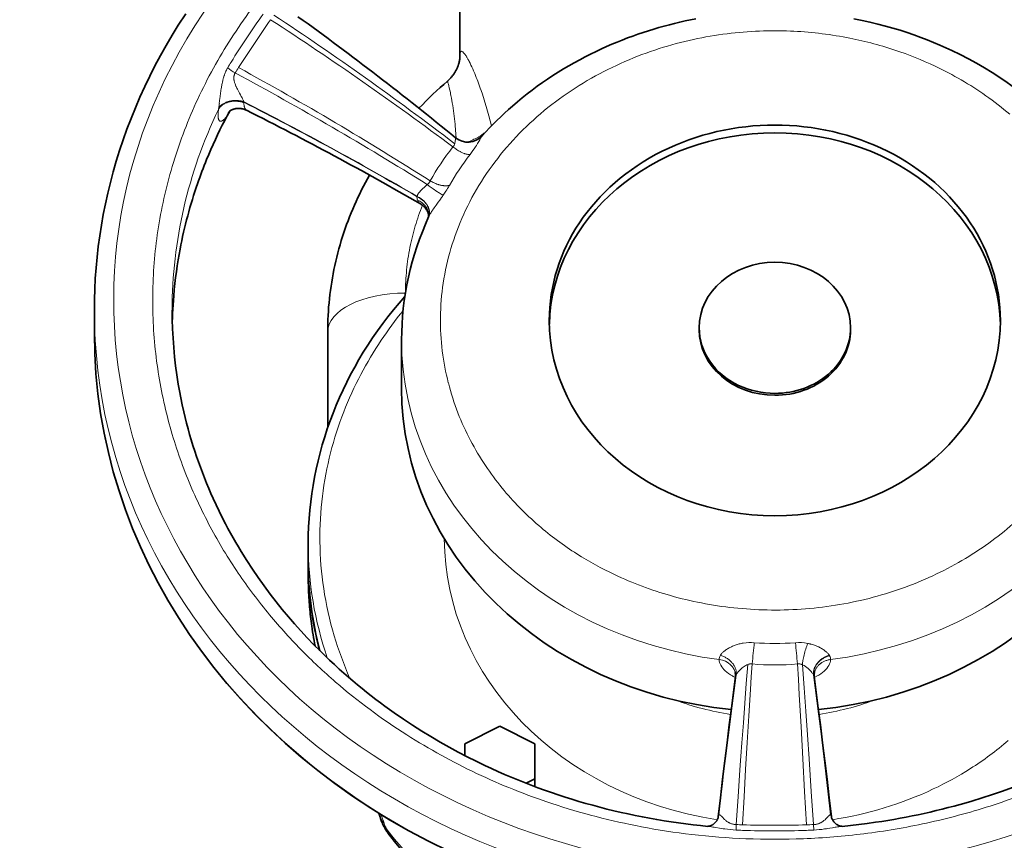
# Model space of a CAD drawing. Header units: inches. Extents: x 2941 to 3337, y 359 to 776.
# Tile 10 of 28: x 3088 to 3139, y 524 to 567. Entities that reach past the tile are written whole.
import ezdxf

# ---------------------------------------------------------------- set-up
doc = ezdxf.new("R2010")
doc.units = ezdxf.units.IN
doc.header["$MEASUREMENT"] = 0

msp = doc.modelspace()

# ---------------------------------------------------------------- linework, layer by layer
at = {"color": 7, "lineweight": 35}
for p, q in [((3110.776, 564.617), (3110.776, 573.264)), ((3103.976, 550.477), (3103.976, 545.555))]:
    msp.add_line(p, q, dxfattribs=at)
at = {"color": 7, "lineweight": 13, "ltscale": 0.03413}
msp.add_line((3098.404, 562.225), (3098.436, 562.496), dxfattribs=at)
at = {"color": 7, "lineweight": 13, "ltscale": 0.002711}
msp.add_line((3099.658, 562.288), (3099.66, 562.266), dxfattribs=at)
at = {"color": 7, "lineweight": 13, "ltscale": 0.002907}
msp.add_line((3098.36, 561.923), (3098.365, 561.945), dxfattribs=at)
at = {"color": 7, "lineweight": 13, "ltscale": 0.00548}
msp.add_line((3098.372, 561.989), (3098.365, 561.945), dxfattribs=at)
at = {"color": 7, "lineweight": 35, "ltscale": 0.000617}
msp.add_line((3098.919, 561.827), (3098.916, 561.823), dxfattribs=at)
at = {"color": 7, "lineweight": 13, "ltscale": 0.003201}
msp.add_line((3112.385, 561.058), (3112.399, 561.079), dxfattribs=at)
at = {"color": 7, "lineweight": 13, "ltscale": 0.00064}
msp.add_line((3112.399, 561.079), (3112.401, 561.074), dxfattribs=at)
at = {"color": 7, "lineweight": 13, "ltscale": 0.002683}
msp.add_line((3108.573, 557.43), (3108.576, 557.451), dxfattribs=at)
at = {"color": 7, "lineweight": 35, "ltscale": 0.000245}
msp.add_line((3109.164, 556.383), (3109.165, 556.385), dxfattribs=at)
at = {"color": 7, "lineweight": 35, "ltscale": 0.15}
msp.add_line((3091.976, 551.598), (3091.976, 550.398), dxfattribs=at)
at = {"color": 7, "lineweight": 35, "ltscale": 0.0125}
for p, q in [((3123.083, 550.69), (3123.083, 550.59)), ((3130.87, 550.69), (3130.87, 550.59))]:
    msp.add_line(p, q, dxfattribs=at)
at = {"color": 7, "lineweight": 35, "ltscale": 0.3125}
msp.add_line((3107.776, 550.07), (3107.776, 547.57), dxfattribs=at)
at = {"color": 7, "lineweight": 35, "ltscale": 0.1125}
msp.add_line((3102.976, 538.693), (3102.976, 539.593), dxfattribs=at)
at = {"color": 7, "lineweight": 35, "ltscale": 0.0875}
msp.add_line((3102.976, 537.944), (3102.976, 538.644), dxfattribs=at)
at = {"color": 7, "lineweight": 13, "ltscale": 0.002126}
msp.add_line((3128.974, 532.821), (3128.967, 532.837), dxfattribs=at)
at = {"color": 7, "lineweight": 35, "ltscale": 0.251558}
for p, q in [((3111.034, 529.296), (3112.834, 530.196)), ((3112.834, 530.196), (3114.634, 529.296))]:
    msp.add_line(p, q, dxfattribs=at)
at = {"color": 7, "lineweight": 35, "ltscale": 0.075629}
msp.add_line((3111.034, 528.691), (3111.034, 529.296), dxfattribs=at)
at = {"color": 7, "lineweight": 35, "ltscale": 0.225}
msp.add_line((3114.634, 529.296), (3114.634, 527.496), dxfattribs=at)
at = {"color": 7, "lineweight": 35, "ltscale": 0.06342}
msp.add_line((3114.634, 527.496), (3114.18, 527.269), dxfattribs=at)
at = {"color": 7, "lineweight": 35, "ltscale": 0.050034}
msp.add_line((3114.634, 527.496), (3114.634, 527.095), dxfattribs=at)
at = {"color": 7, "lineweight": 13, "ltscale": 0.00148}
msp.add_line((3124.09, 525.621), (3124.096, 525.631), dxfattribs=at)
at = {"color": 7, "lineweight": 13, "ltscale": 0.001382}
msp.add_line((3129.856, 525.629), (3129.862, 525.62), dxfattribs=at)
at = {"color": 7, "lineweight": 13, "ltscale": 0.009205}
msp.add_line((3123.595, 525.044), (3123.522, 525.052), dxfattribs=at)
at = {"color": 7, "lineweight": 13, "ltscale": 0.035318}
msp.add_line((3124.991, 525.142), (3124.978, 524.86), dxfattribs=at)
at = {"color": 7, "lineweight": 13, "ltscale": 0.035245}
msp.add_line((3128.976, 524.86), (3128.962, 525.142), dxfattribs=at)
at = {"color": 7, "lineweight": 35, "ltscale": 0.000405}
msp.add_line((3130.433, 525.052), (3130.43, 525.052), dxfattribs=at)
at = {"color": 7, "lineweight": 35}
for points in [[(3091.976, 551.598), (3091.982, 552.14), (3091.998, 552.682), (3092.026, 553.223), (3092.066, 553.771), (3092.116, 554.318), (3092.178, 554.864), (3092.252, 555.415), (3092.338, 555.964), (3092.435, 556.512), (3092.545, 557.064), (3092.666, 557.614), (3092.799, 558.161), (3092.945, 558.712), (3093.102, 559.26), (3093.271, 559.804), (3093.456, 560.36), (3093.654, 560.913), (3093.863, 561.461), (3094.085, 562.01), (3094.32, 562.554), (3094.565, 563.093), (3094.824, 563.631), (3095.095, 564.164), (3095.376, 564.691), (3095.671, 565.216), (3095.977, 565.736), (3096.293, 566.248), (3096.676, 566.84)], [(3111.925, 560.567), (3112.109, 560.768), (3112.297, 560.967), (3112.487, 561.163), (3112.681, 561.356), (3112.877, 561.545), (3113.076, 561.732), (3113.278, 561.916), (3113.483, 562.096), (3113.731, 562.308), (3113.983, 562.515), (3114.238, 562.718), (3114.497, 562.916), (3114.758, 563.109), (3115.023, 563.297), (3115.289, 563.48), (3115.559, 563.659), (3115.831, 563.832), (3116.105, 564.001), (3116.381, 564.165), (3116.659, 564.324), (3116.938, 564.477), (3117.22, 564.626), (3117.502, 564.769), (3117.787, 564.908), (3118.053, 565.033), (3118.32, 565.154), (3118.588, 565.271), (3118.857, 565.383), (3119.125, 565.491), (3119.395, 565.595), (3119.664, 565.695), (3119.934, 565.791), (3120.204, 565.882), (3120.474, 565.969), (3120.743, 566.053), (3121.013, 566.132), (3121.282, 566.207), (3121.551, 566.279), (3121.819, 566.346), (3122.087, 566.41), (3122.362, 566.472), (3122.639, 566.53), (3122.912, 566.584)], [(3131.04, 566.584), (3131.459, 566.5), (3131.868, 566.409), (3132.268, 566.313), (3132.659, 566.21), (3133.041, 566.103), (3133.414, 565.99), (3133.777, 565.872), (3134.132, 565.751), (3134.478, 565.625), (3134.815, 565.496), (3135.143, 565.364), (3135.463, 565.229), (3135.775, 565.091), (3136.078, 564.95)], [(3110.776, 564.617), (3110.776, 564.609), (3110.775, 564.586), (3110.774, 564.569), (3110.772, 564.548), (3110.77, 564.524), (3110.766, 564.497), (3110.759, 564.452), (3110.752, 564.413), (3110.743, 564.37), (3110.733, 564.326), (3110.72, 564.279), (3110.711, 564.25), (3110.702, 564.221), (3110.692, 564.191), (3110.682, 564.161), (3110.67, 564.131), (3110.658, 564.1), (3110.645, 564.069), (3110.632, 564.038), (3110.618, 564.008), (3110.604, 563.978), (3110.588, 563.948), (3110.572, 563.918), (3110.556, 563.888), (3110.539, 563.858), (3110.521, 563.828), (3110.502, 563.799), (3110.484, 563.77), (3110.464, 563.742), (3110.444, 563.713), (3110.424, 563.685), (3110.402, 563.657), (3110.38, 563.63), (3110.358, 563.602), (3110.335, 563.575), (3110.312, 563.549), (3110.288, 563.523), (3110.263, 563.497), (3110.239, 563.472), (3110.213, 563.447), (3110.187, 563.423), (3110.16, 563.399), (3110.134, 563.375)], [(3095.984, 550.996), (3095.991, 551.214), (3095.999, 551.432), (3096.01, 551.649), (3096.023, 551.866), (3096.039, 552.098), (3096.057, 552.329), (3096.086, 552.648), (3096.102, 552.808), (3096.119, 552.967), (3096.155, 553.272), (3096.195, 553.575), (3096.239, 553.881), (3096.287, 554.187), (3096.334, 554.462), (3096.385, 554.736), (3096.427, 554.953), (3096.471, 555.169), (3096.517, 555.385), (3096.565, 555.6), (3096.615, 555.813), (3096.667, 556.027), (3096.721, 556.239), (3096.776, 556.451), (3096.834, 556.661), (3096.893, 556.871), (3096.954, 557.08), (3097.017, 557.289), (3097.082, 557.497), (3097.149, 557.704), (3097.215, 557.902), (3097.282, 558.1), (3097.337, 558.257), (3097.393, 558.414), (3097.451, 558.57), (3097.509, 558.726), (3097.568, 558.881), (3097.628, 559.035), (3097.69, 559.19), (3097.752, 559.345), (3097.861, 559.607), (3097.973, 559.868), (3098.085, 560.12), (3098.199, 560.371), (3098.316, 560.619), (3098.435, 560.866), (3098.557, 561.111), (3098.681, 561.354), (3098.807, 561.595), (3098.936, 561.834)], [(3098.898, 561.803), (3098.915, 561.818), (3098.931, 561.83), (3098.952, 561.845), (3098.966, 561.854), (3098.983, 561.864), (3099.005, 561.876), (3099.028, 561.888), (3099.053, 561.9), (3099.08, 561.911), (3099.106, 561.921), (3099.134, 561.931), (3099.163, 561.94), (3099.192, 561.947), (3099.222, 561.954), (3099.252, 561.96), (3099.283, 561.964), (3099.314, 561.968), (3099.343, 561.97), (3099.375, 561.972), (3099.407, 561.972), (3099.439, 561.971), (3099.47, 561.969), (3099.502, 561.966), (3099.534, 561.962), (3099.566, 561.957), (3099.587, 561.953), (3099.609, 561.948), (3099.63, 561.943), (3099.651, 561.937), (3099.67, 561.931), (3099.69, 561.924), (3099.72, 561.914), (3099.75, 561.902), (3099.779, 561.889), (3099.808, 561.875)], [(3103.976, 550.477), (3103.978, 550.689), (3103.982, 550.902), (3103.989, 551.114), (3103.999, 551.328), (3104.012, 551.542), (3104.027, 551.755), (3104.046, 551.97), (3104.068, 552.184), (3104.092, 552.398), (3104.12, 552.613), (3104.15, 552.828), (3104.183, 553.042), (3104.219, 553.257), (3104.258, 553.471), (3104.301, 553.684), (3104.346, 553.899), (3104.394, 554.112), (3104.445, 554.325), (3104.499, 554.538), (3104.556, 554.751), (3104.616, 554.963), (3104.678, 555.172), (3104.743, 555.381), (3104.811, 555.589), (3104.88, 555.792), (3104.952, 555.995), (3105.027, 556.196), (3105.104, 556.397), (3105.184, 556.597), (3105.267, 556.796), (3105.352, 556.995), (3105.44, 557.192), (3105.53, 557.388), (3105.623, 557.584), (3105.719, 557.778), (3105.817, 557.971), (3105.918, 558.162), (3106.021, 558.353), (3106.126, 558.542)], [(3108.751, 557.059), (3108.781, 557.041), (3108.81, 557.022), (3108.838, 557.002), (3108.866, 556.981), (3108.892, 556.958), (3108.918, 556.935), (3108.943, 556.911), (3108.966, 556.887), (3108.989, 556.861), (3109.011, 556.835), (3109.031, 556.808), (3109.049, 556.782), (3109.068, 556.753), (3109.085, 556.724), (3109.101, 556.695), (3109.115, 556.666), (3109.127, 556.639), (3109.137, 556.612), (3109.146, 556.587), (3109.153, 556.564), (3109.16, 556.537), (3109.165, 556.516), (3109.168, 556.498), (3109.17, 556.482), (3109.171, 556.477)], [(3112.062, 528.182), (3111.607, 528.402), (3111.148, 528.632), (3110.686, 528.873), (3110.221, 529.126), (3109.754, 529.389), (3109.285, 529.665), (3108.815, 529.952), (3108.343, 530.252), (3107.87, 530.565), (3107.397, 530.891), (3106.923, 531.23), (3106.686, 531.405), (3106.45, 531.583), (3106.213, 531.765), (3105.978, 531.95), (3105.742, 532.14), (3105.507, 532.332), (3105.272, 532.529), (3105.039, 532.728), (3104.805, 532.932), (3104.573, 533.139), (3104.323, 533.367), (3104.076, 533.597), (3103.828, 533.834), (3103.583, 534.074), (3103.251, 534.409), (3102.922, 534.752), (3102.595, 535.104), (3102.272, 535.465), (3101.953, 535.834), (3101.638, 536.212), (3101.327, 536.599), (3101.021, 536.995), (3100.71, 537.415), (3100.404, 537.843), (3100.105, 538.282), (3099.813, 538.73), (3099.528, 539.187), (3099.388, 539.42), (3099.25, 539.654), (3099.114, 539.892), (3098.98, 540.131), (3098.848, 540.373), (3098.719, 540.616), (3098.556, 540.933), (3098.397, 541.253), (3098.242, 541.578), (3098.091, 541.905), (3097.974, 542.168), (3097.859, 542.433), (3097.748, 542.701), (3097.639, 542.97), (3097.533, 543.243), (3097.43, 543.517), (3097.33, 543.794), (3097.233, 544.072), (3097.139, 544.353), (3097.049, 544.636), (3096.961, 544.921), (3096.877, 545.208), (3096.796, 545.497), (3096.719, 545.788), (3096.645, 546.081), (3096.575, 546.376), (3096.496, 546.729), (3096.423, 547.083), (3096.354, 547.441), (3096.292, 547.8), (3096.219, 548.264), (3096.156, 548.729), (3096.102, 549.201), (3096.057, 549.673), (3096.022, 550.151), (3095.997, 550.629), (3095.981, 551.113), (3095.976, 551.597)], [(3102.976, 537.943), (3102.977, 537.818), (3102.978, 537.694), (3102.98, 537.569), (3102.983, 537.445), (3102.987, 537.321), (3102.991, 537.197), (3102.997, 537.074), (3103.003, 536.95), (3103.01, 536.826), (3103.018, 536.703), (3103.027, 536.579), (3103.036, 536.456), (3103.047, 536.333), (3103.058, 536.209), (3103.07, 536.086), (3103.083, 535.963), (3103.097, 535.84), (3103.111, 535.717), (3103.127, 535.595), (3103.143, 535.472), (3103.16, 535.35), (3103.181, 535.202), (3103.204, 535.055), (3103.228, 534.908), (3103.253, 534.762), (3103.279, 534.615), (3103.307, 534.469), (3103.335, 534.323)], [(3124.955, 532.752), (3124.848, 531.948), (3124.741, 531.128), (3124.631, 530.271), (3124.516, 529.349), (3124.402, 528.413), (3124.289, 527.471), (3124.178, 526.517), (3124.067, 525.549)], [(3124.922, 532.972), (3124.929, 532.959), (3124.933, 532.95), (3124.937, 532.938), (3124.943, 532.921), (3124.948, 532.901), (3124.953, 532.878), (3124.955, 532.866), (3124.956, 532.853), (3124.958, 532.836)], [(3128.994, 532.835), (3128.995, 532.853), (3128.997, 532.866), (3129.001, 532.889), (3129.006, 532.91), (3129.011, 532.929), (3129.014, 532.937), (3129.019, 532.949), (3129.023, 532.958), (3129.03, 532.971)], [(3128.996, 532.752), (3129.103, 531.948), (3129.209, 531.129), (3129.318, 530.272), (3129.433, 529.35), (3129.547, 528.414), (3129.66, 527.471), (3129.773, 526.517), (3129.885, 525.549)], [(3139.197, 527.05), (3138.682, 526.864), (3138.164, 526.687), (3137.64, 526.517), (3137.114, 526.355), (3136.811, 526.266), (3136.507, 526.18), (3136.201, 526.096), (3135.895, 526.015), (3135.588, 525.937), (3135.279, 525.862), (3134.97, 525.789), (3134.66, 525.72), (3134.349, 525.652), (3134.038, 525.588), (3133.726, 525.527), (3133.413, 525.468), (3133.1, 525.412), (3132.786, 525.359), (3132.472, 525.309), (3132.157, 525.261), (3131.727, 525.201), (3131.296, 525.146), (3130.865, 525.096), (3130.433, 525.052)], [(3106.678, 525.517), (3106.695, 525.461), (3106.713, 525.408), (3106.732, 525.356), (3106.751, 525.305), (3106.764, 525.273), (3106.777, 525.242), (3106.79, 525.211), (3106.804, 525.181), (3106.819, 525.148), (3106.845, 525.094), (3106.868, 525.049), (3106.891, 525.004), (3106.915, 524.96), (3106.94, 524.917), (3106.966, 524.873), (3106.992, 524.83), (3107.02, 524.787), (3107.048, 524.745), (3107.077, 524.702), (3107.108, 524.66), (3107.139, 524.618), (3107.156, 524.597)], [(3123.513, 525.052), (3123.533, 525.053), (3123.551, 525.055), (3123.573, 525.058), (3123.587, 525.061), (3123.601, 525.064), (3123.617, 525.068), (3123.637, 525.074), (3123.655, 525.08), (3123.669, 525.085), (3123.684, 525.091), (3123.699, 525.098), (3123.714, 525.105), (3123.73, 525.112), (3123.746, 525.121), (3123.762, 525.13), (3123.78, 525.141), (3123.8, 525.153), (3123.819, 525.167), (3123.838, 525.181), (3123.857, 525.196), (3123.876, 525.213), (3123.894, 525.23), (3123.912, 525.248), (3123.928, 525.265), (3123.943, 525.283), (3123.958, 525.301), (3123.972, 525.32), (3123.985, 525.339), (3123.997, 525.358), (3124.009, 525.377), (3124.019, 525.395)], [(3130.438, 525.052), (3130.418, 525.053), (3130.404, 525.054), (3130.386, 525.057), (3130.363, 525.061), (3130.351, 525.064), (3130.335, 525.068), (3130.318, 525.073), (3130.302, 525.078), (3130.284, 525.084), (3130.266, 525.091), (3130.248, 525.099), (3130.229, 525.108), (3130.21, 525.118), (3130.19, 525.129), (3130.171, 525.141), (3130.151, 525.153), (3130.132, 525.167), (3130.113, 525.181), (3130.094, 525.197), (3130.075, 525.213), (3130.057, 525.23), (3130.039, 525.248), (3130.02, 525.268), (3130.003, 525.289), (3129.986, 525.311), (3129.97, 525.333)]]:
    msp.add_lwpolyline(points, dxfattribs=at)
at = {"color": 7, "lineweight": 13}
for points in [[(3110.781, 564.743), (3110.783, 564.761), (3110.785, 564.779), (3110.787, 564.794), (3110.79, 564.808), (3110.794, 564.826), (3110.799, 564.842), (3110.804, 564.857), (3110.807, 564.865), (3110.81, 564.872), (3110.814, 564.878), (3110.817, 564.883), (3110.822, 564.89), (3110.828, 564.896), (3110.833, 564.901), (3110.839, 564.904), (3110.844, 564.906), (3110.85, 564.908), (3110.856, 564.909)], [(3111.02, 564.778), (3111.044, 564.746), (3111.068, 564.71), (3111.094, 564.672), (3111.12, 564.63), (3111.137, 564.6), (3111.156, 564.57), (3111.193, 564.504), (3111.231, 564.433), (3111.258, 564.381)], [(3111.258, 564.381), (3111.301, 564.296), (3111.346, 564.205), (3111.391, 564.109), (3111.436, 564.008), (3111.482, 563.904), (3111.527, 563.799), (3111.543, 563.762)], [(3098.632, 563.593), (3098.643, 563.625), (3098.653, 563.657), (3098.663, 563.687), (3098.674, 563.717), (3098.689, 563.758), (3098.705, 563.798), (3098.722, 563.838), (3098.743, 563.885), (3098.765, 563.932), (3098.789, 563.978), (3098.813, 564.023), (3098.839, 564.068)], [(3099.65, 562.324), (3099.645, 562.34), (3099.64, 562.356), (3099.635, 562.374), (3099.628, 562.391), (3099.615, 562.426), (3099.6, 562.461), (3099.589, 562.486), (3099.577, 562.511), (3099.552, 562.561), (3099.535, 562.594), (3099.517, 562.627), (3099.493, 562.671), (3099.443, 562.761), (3099.392, 562.852), (3099.367, 562.898), (3099.349, 562.932), (3099.331, 562.967), (3099.305, 563.019), (3099.279, 563.071), (3099.268, 563.097), (3099.256, 563.124), (3099.241, 563.159), (3099.227, 563.194), (3099.214, 563.229), (3099.2, 563.269), (3099.188, 563.308), (3099.177, 563.348), (3099.173, 563.368), (3099.168, 563.387), (3099.162, 563.418), (3099.157, 563.449), (3099.154, 563.48), (3099.152, 563.51), (3099.151, 563.54), (3099.151, 563.57), (3099.153, 563.598), (3099.155, 563.613), (3099.157, 563.627), (3099.159, 563.641), (3099.161, 563.655), (3099.165, 563.668), (3099.168, 563.682), (3099.176, 563.706), (3099.18, 563.719), (3099.185, 563.73), (3099.192, 563.748), (3099.201, 563.765), (3099.21, 563.782), (3099.22, 563.798)], [(3098.511, 563.057), (3098.519, 563.108), (3098.528, 563.157), (3098.538, 563.206), (3098.547, 563.254), (3098.563, 563.327), (3098.579, 563.4), (3098.589, 563.437), (3098.598, 563.474), (3098.608, 563.508), (3098.617, 563.543), (3098.632, 563.593)], [(3110.134, 563.375), (3110.134, 563.376), (3110.134, 563.376), (3110.135, 563.375), (3110.137, 563.373), (3110.141, 563.365), (3110.145, 563.353), (3110.15, 563.337), (3110.157, 563.317), (3110.164, 563.293), (3110.174, 563.257), (3110.184, 563.216), (3110.207, 563.128), (3110.232, 563.024), (3110.258, 562.91), (3110.285, 562.785), (3110.299, 562.716), (3110.313, 562.645), (3110.327, 562.575), (3110.341, 562.503), (3110.363, 562.38), (3110.385, 562.252), (3110.406, 562.119), (3110.427, 561.982), (3110.447, 561.842), (3110.464, 561.711), (3110.481, 561.578), (3110.497, 561.443), (3110.511, 561.305), (3110.525, 561.166), (3110.536, 561.048), (3110.546, 560.929), (3110.556, 560.809), (3110.563, 560.718), (3110.569, 560.627), (3110.581, 560.443)], [(3099.66, 562.266), (3099.618, 562.281), (3099.575, 562.294), (3099.532, 562.305), (3099.488, 562.315), (3099.444, 562.324), (3099.4, 562.331), (3099.356, 562.336), (3099.311, 562.34), (3099.266, 562.343), (3099.221, 562.344), (3099.177, 562.344), (3099.132, 562.342), (3099.088, 562.338), (3099.044, 562.333), (3099.001, 562.326), (3098.959, 562.319), (3098.918, 562.309), (3098.877, 562.298), (3098.857, 562.292), (3098.836, 562.286), (3098.81, 562.277), (3098.784, 562.267), (3098.758, 562.257), (3098.725, 562.243), (3098.692, 562.227), (3098.661, 562.21), (3098.63, 562.192), (3098.6, 562.174), (3098.571, 562.154), (3098.543, 562.133), (3098.516, 562.111), (3098.493, 562.09), (3098.47, 562.068), (3098.449, 562.046), (3098.429, 562.022), (3098.41, 561.999), (3098.392, 561.974), (3098.376, 561.949), (3098.36, 561.923)], [(3098.365, 561.945), (3098.378, 561.967), (3098.391, 561.988), (3098.406, 562.008), (3098.422, 562.028), (3098.436, 562.045), (3098.451, 562.062), (3098.467, 562.079), (3098.479, 562.091), (3098.492, 562.103), (3098.518, 562.126), (3098.545, 562.148), (3098.574, 562.169), (3098.603, 562.189), (3098.634, 562.208), (3098.667, 562.226), (3098.701, 562.244), (3098.736, 562.26), (3098.772, 562.275), (3098.808, 562.289), (3098.846, 562.301), (3098.883, 562.312), (3098.922, 562.323), (3098.955, 562.33), (3098.989, 562.337), (3099.023, 562.343), (3099.057, 562.348), (3099.087, 562.351), (3099.118, 562.354), (3099.149, 562.356), (3099.172, 562.357), (3099.195, 562.358), (3099.238, 562.358), (3099.281, 562.357), (3099.323, 562.355), (3099.366, 562.351), (3099.409, 562.346), (3099.451, 562.34), (3099.493, 562.332), (3099.535, 562.323), (3099.576, 562.313), (3099.617, 562.301), (3099.658, 562.288)], [(3099.65, 562.324), (3099.608, 562.336), (3099.565, 562.346), (3099.523, 562.355), (3099.48, 562.363), (3099.437, 562.369), (3099.393, 562.374), (3099.35, 562.378), (3099.306, 562.381), (3099.262, 562.382), (3099.219, 562.381), (3099.175, 562.38), (3099.132, 562.377), (3099.088, 562.373), (3099.045, 562.367), (3099.001, 562.36), (3098.958, 562.352), (3098.915, 562.342), (3098.873, 562.331), (3098.852, 562.324), (3098.831, 562.318), (3098.797, 562.306), (3098.763, 562.293), (3098.73, 562.279), (3098.697, 562.264), (3098.665, 562.248), (3098.634, 562.231), (3098.602, 562.212), (3098.572, 562.192), (3098.557, 562.181), (3098.542, 562.17), (3098.523, 562.155), (3098.504, 562.14), (3098.486, 562.124), (3098.464, 562.103), (3098.444, 562.082), (3098.424, 562.06), (3098.406, 562.037), (3098.388, 562.013), (3098.372, 561.989)], [(3099.808, 561.875), (3099.798, 561.881), (3099.788, 561.888), (3099.779, 561.895), (3099.77, 561.904), (3099.764, 561.91), (3099.758, 561.917), (3099.747, 561.932), (3099.737, 561.948), (3099.731, 561.959), (3099.726, 561.97), (3099.72, 561.982), (3099.715, 561.994), (3099.705, 562.02), (3099.697, 562.048), (3099.689, 562.077), (3099.682, 562.107), (3099.676, 562.139), (3099.671, 562.172), (3099.667, 562.195), (3099.665, 562.218), (3099.66, 562.266)], [(3098.36, 561.923), (3098.353, 561.859), (3098.347, 561.797), (3098.345, 561.766), (3098.343, 561.736), (3098.341, 561.698), (3098.34, 561.66), (3098.34, 561.624), (3098.341, 561.584), (3098.343, 561.547), (3098.347, 561.511), (3098.349, 561.494), (3098.352, 561.478), (3098.357, 561.451), (3098.36, 561.438), (3098.364, 561.425), (3098.369, 561.408), (3098.376, 561.392), (3098.383, 561.377), (3098.391, 561.363), (3098.399, 561.351), (3098.403, 561.346), (3098.408, 561.341), (3098.415, 561.335), (3098.421, 561.33), (3098.428, 561.325), (3098.439, 561.32), (3098.45, 561.316), (3098.461, 561.314), (3098.473, 561.313), (3098.486, 561.314), (3098.497, 561.315), (3098.508, 561.318), (3098.52, 561.322), (3098.528, 561.325), (3098.537, 561.329), (3098.547, 561.333), (3098.556, 561.339), (3098.566, 561.344), (3098.576, 561.351), (3098.588, 561.358), (3098.599, 561.367), (3098.621, 561.384), (3098.644, 561.404), (3098.665, 561.423), (3098.686, 561.443), (3098.707, 561.465), (3098.723, 561.483), (3098.739, 561.501), (3098.771, 561.539)], [(3111.158, 560.239), (3111.229, 560.265), (3111.298, 560.293), (3111.367, 560.322), (3111.435, 560.352), (3111.502, 560.383), (3111.568, 560.415), (3111.632, 560.449), (3111.665, 560.466), (3111.696, 560.484), (3111.728, 560.502), (3111.759, 560.52), (3111.8, 560.545), (3111.84, 560.57), (3111.88, 560.595), (3111.926, 560.627), (3111.972, 560.659), (3112.016, 560.692), (3112.059, 560.725), (3112.101, 560.759)], [(3110.546, 560.412), (3110.547, 560.434), (3110.547, 560.443), (3110.548, 560.454), (3110.549, 560.458), (3110.55, 560.461), (3110.551, 560.463)], [(3111.582, 560.002), (3111.625, 560.069), (3111.664, 560.133), (3111.689, 560.174), (3111.713, 560.215), (3111.743, 560.267), (3111.799, 560.363), (3111.84, 560.436), (3111.859, 560.468), (3111.872, 560.49), (3111.885, 560.51), (3111.899, 560.533), (3111.913, 560.552), (3111.919, 560.56), (3111.925, 560.567)], [(3111.299, 559.605), (3111.281, 559.603), (3111.263, 559.603), (3111.245, 559.603), (3111.23, 559.604), (3111.216, 559.605), (3111.186, 559.608), (3111.156, 559.613), (3111.126, 559.619), (3111.096, 559.626), (3111.066, 559.635), (3111.035, 559.644), (3111.014, 559.651), (3110.993, 559.659), (3110.95, 559.675), (3110.908, 559.693), (3110.875, 559.708), (3110.842, 559.723), (3110.808, 559.74), (3110.783, 559.753), (3110.758, 559.766), (3110.709, 559.795), (3110.659, 559.824), (3110.61, 559.855), (3110.561, 559.888), (3110.513, 559.922), (3110.465, 559.957), (3110.418, 559.993)], [(3109.254, 558.247), (3109.245, 558.23), (3109.236, 558.213), (3109.226, 558.197), (3109.218, 558.185), (3109.21, 558.173), (3109.201, 558.161), (3109.191, 558.149), (3109.177, 558.132), (3109.163, 558.117), (3109.148, 558.101), (3109.133, 558.085), (3109.117, 558.069), (3109.1, 558.054)], [(3110.24, 558.017), (3110.22, 558.011), (3110.2, 558.006), (3110.179, 558.002), (3110.164, 558), (3110.148, 557.998), (3110.131, 557.996), (3110.114, 557.994), (3110.08, 557.993), (3110.045, 557.992), (3110.01, 557.993), (3109.989, 557.994), (3109.968, 557.996), (3109.947, 557.998), (3109.925, 558.001), (3109.882, 558.007), (3109.838, 558.015), (3109.794, 558.024), (3109.761, 558.032), (3109.727, 558.041), (3109.694, 558.051), (3109.669, 558.058), (3109.644, 558.066), (3109.594, 558.084), (3109.544, 558.103), (3109.494, 558.123), (3109.445, 558.145), (3109.396, 558.169), (3109.348, 558.193), (3109.301, 558.219), (3109.254, 558.247)], [(3108.576, 557.451), (3108.581, 557.471), (3108.588, 557.491), (3108.595, 557.51), (3108.604, 557.53), (3108.61, 557.543), (3108.617, 557.556), (3108.632, 557.582), (3108.648, 557.608)], [(3108.778, 557.763), (3108.797, 557.782), (3108.816, 557.801), (3108.856, 557.839), (3108.888, 557.867), (3108.919, 557.895), (3108.953, 557.925), (3109.022, 557.984)], [(3109.92, 557.512), (3109.906, 557.518), (3109.89, 557.526), (3109.87, 557.535), (3109.849, 557.546), (3109.808, 557.569), (3109.763, 557.594), (3109.717, 557.623), (3109.668, 557.653), (3109.63, 557.677), (3109.592, 557.703), (3109.528, 557.745), (3109.464, 557.789), (3109.398, 557.835), (3109.349, 557.87), (3109.299, 557.906), (3109.2, 557.979), (3109.1, 558.054)], [(3109.92, 557.512), (3109.956, 557.564), (3109.991, 557.616), (3110.024, 557.665), (3110.057, 557.715), (3110.1, 557.782), (3110.142, 557.85), (3110.183, 557.917), (3110.212, 557.967), (3110.24, 558.017)], [(3108.573, 557.43), (3108.614, 557.41), (3108.634, 557.4), (3108.654, 557.389), (3108.674, 557.378), (3108.694, 557.367), (3108.723, 557.349), (3108.752, 557.33), (3108.78, 557.311), (3108.808, 557.291), (3108.839, 557.267), (3108.869, 557.242), (3108.899, 557.216), (3108.927, 557.189), (3108.954, 557.161), (3108.98, 557.133), (3109.005, 557.103), (3109.029, 557.073), (3109.052, 557.042), (3109.073, 557.011), (3109.093, 556.978), (3109.111, 556.945), (3109.12, 556.929), (3109.128, 556.912), (3109.139, 556.89), (3109.148, 556.867), (3109.157, 556.844), (3109.168, 556.814), (3109.177, 556.783), (3109.185, 556.753), (3109.192, 556.722), (3109.197, 556.691), (3109.2, 556.66), (3109.203, 556.629), (3109.203, 556.598), (3109.203, 556.57), (3109.201, 556.543), (3109.198, 556.515), (3109.193, 556.488), (3109.188, 556.461), (3109.181, 556.434), (3109.173, 556.408), (3109.164, 556.382)], [(3109.166, 556.388), (3109.177, 556.413), (3109.186, 556.44), (3109.194, 556.467), (3109.2, 556.496), (3109.203, 556.511), (3109.206, 556.526), (3109.208, 556.541), (3109.21, 556.556), (3109.211, 556.577), (3109.212, 556.598), (3109.212, 556.62), (3109.211, 556.647), (3109.209, 556.675), (3109.206, 556.702), (3109.202, 556.729), (3109.196, 556.757), (3109.192, 556.773), (3109.188, 556.789), (3109.183, 556.806), (3109.178, 556.823), (3109.167, 556.855), (3109.155, 556.886), (3109.142, 556.916), (3109.128, 556.945), (3109.112, 556.973), (3109.096, 557.001), (3109.078, 557.029), (3109.06, 557.056), (3109.04, 557.084), (3109.019, 557.11), (3108.997, 557.136), (3108.978, 557.158), (3108.959, 557.179), (3108.939, 557.2), (3108.923, 557.215), (3108.907, 557.23), (3108.875, 557.259), (3108.841, 557.287), (3108.806, 557.314), (3108.77, 557.34), (3108.733, 557.365), (3108.695, 557.388), (3108.656, 557.41), (3108.617, 557.431), (3108.576, 557.451)], [(3109.168, 556.392), (3109.178, 556.414), (3109.189, 556.436), (3109.212, 556.481), (3109.238, 556.526), (3109.265, 556.573), (3109.293, 556.62), (3109.323, 556.667), (3109.346, 556.703), (3109.37, 556.739), (3109.418, 556.811), (3109.458, 556.868), (3109.498, 556.924), (3109.551, 557), (3109.588, 557.05), (3109.663, 557.153), (3109.74, 557.258), (3109.778, 557.311), (3109.835, 557.391), (3109.878, 557.451), (3109.92, 557.512)], [(3107.976, 552.505), (3107.978, 552.65), (3107.981, 552.794), (3107.985, 552.939), (3107.992, 553.084), (3108, 553.229), (3108.01, 553.374), (3108.022, 553.519), (3108.035, 553.664), (3108.051, 553.809), (3108.068, 553.955), (3108.086, 554.1), (3108.107, 554.244), (3108.129, 554.389), (3108.154, 554.534), (3108.18, 554.679), (3108.207, 554.823), (3108.237, 554.967), (3108.268, 555.111), (3108.3, 555.248), (3108.333, 555.384), (3108.367, 555.52), (3108.403, 555.655), (3108.441, 555.791), (3108.48, 555.926), (3108.521, 556.06), (3108.563, 556.195), (3108.607, 556.329), (3108.652, 556.462), (3108.7, 556.595), (3108.748, 556.728), (3108.798, 556.861), (3108.85, 556.993)], [(3125.352, 534.475), (3125.298, 534.466), (3125.245, 534.455), (3125.191, 534.443), (3125.139, 534.43), (3125.087, 534.416), (3125.036, 534.401), (3124.987, 534.386), (3124.938, 534.369), (3124.89, 534.351), (3124.843, 534.332), (3124.796, 534.313), (3124.751, 534.292), (3124.708, 534.272), (3124.665, 534.25), (3124.623, 534.228), (3124.579, 534.203), (3124.536, 534.177), (3124.494, 534.15), (3124.453, 534.123), (3124.414, 534.095), (3124.395, 534.08), (3124.377, 534.066), (3124.353, 534.046), (3124.33, 534.026), (3124.307, 534.006), (3124.281, 533.981), (3124.256, 533.955), (3124.233, 533.929), (3124.211, 533.902), (3124.201, 533.889), (3124.191, 533.875), (3124.182, 533.862), (3124.173, 533.849)], [(3128.666, 534.463), (3128.639, 534.391), (3128.613, 534.318), (3128.588, 534.244), (3128.564, 534.169), (3128.541, 534.094), (3128.519, 534.019), (3128.498, 533.944), (3128.479, 533.869), (3128.461, 533.794), (3128.445, 533.721), (3128.431, 533.648), (3128.42, 533.588), (3128.411, 533.529), (3128.403, 533.472), (3128.4, 533.443), (3128.397, 533.415), (3128.395, 533.389), (3128.393, 533.365)], [(3129.776, 533.853), (3129.764, 533.871), (3129.754, 533.884), (3129.734, 533.91), (3129.713, 533.935), (3129.69, 533.96), (3129.665, 533.985), (3129.639, 534.01), (3129.623, 534.024), (3129.606, 534.039), (3129.572, 534.067), (3129.536, 534.095), (3129.498, 534.122), (3129.459, 534.148), (3129.417, 534.175), (3129.372, 534.202), (3129.327, 534.228), (3129.28, 534.252), (3129.232, 534.276), (3129.181, 534.3), (3129.128, 534.323), (3129.074, 534.345), (3129.018, 534.366), (3128.962, 534.385), (3128.904, 534.404), (3128.846, 534.421), (3128.817, 534.429), (3128.787, 534.436), (3128.747, 534.446), (3128.707, 534.454), (3128.666, 534.463)], [(3124.173, 533.849), (3124.215, 533.836), (3124.257, 533.821), (3124.298, 533.805), (3124.339, 533.787), (3124.379, 533.768), (3124.418, 533.748), (3124.457, 533.726), (3124.495, 533.704), (3124.532, 533.68), (3124.568, 533.655), (3124.603, 533.628), (3124.637, 533.601), (3124.67, 533.572), (3124.686, 533.557), (3124.702, 533.543), (3124.731, 533.513), (3124.759, 533.483), (3124.786, 533.452), (3124.812, 533.42), (3124.824, 533.404), (3124.836, 533.387), (3124.851, 533.365), (3124.866, 533.342), (3124.879, 533.32), (3124.897, 533.289), (3124.912, 533.258), (3124.927, 533.227), (3124.94, 533.196), (3124.952, 533.164), (3124.962, 533.132), (3124.971, 533.1), (3124.978, 533.067), (3124.984, 533.038), (3124.988, 533.008), (3124.99, 532.979), (3124.992, 532.95), (3124.992, 532.92), (3124.99, 532.891), (3124.988, 532.863), (3124.984, 532.834)], [(3129.776, 533.853), (3129.741, 533.842), (3129.706, 533.829), (3129.67, 533.816), (3129.635, 533.801), (3129.598, 533.784), (3129.561, 533.766), (3129.523, 533.747), (3129.486, 533.726), (3129.449, 533.702), (3129.412, 533.678), (3129.376, 533.653), (3129.341, 533.626), (3129.308, 533.599), (3129.277, 533.572), (3129.247, 533.544), (3129.219, 533.515), (3129.194, 533.489), (3129.171, 533.462), (3129.148, 533.434), (3129.127, 533.406), (3129.105, 533.375), (3129.085, 533.344), (3129.066, 533.312), (3129.048, 533.279), (3129.032, 533.246), (3129.017, 533.213), (3129.004, 533.18), (3128.998, 533.163), (3128.992, 533.146), (3128.985, 533.123), (3128.979, 533.101), (3128.974, 533.078), (3128.969, 533.051), (3128.964, 533.023), (3128.961, 532.996), (3128.959, 532.969), (3128.959, 532.942), (3128.959, 532.915), (3128.96, 532.889), (3128.963, 532.863), (3128.967, 532.837)], [(3128.974, 532.821), (3128.97, 532.849), (3128.968, 532.878), (3128.966, 532.906), (3128.966, 532.935), (3128.967, 532.964), (3128.97, 532.993), (3128.974, 533.022), (3128.977, 533.044), (3128.982, 533.067), (3128.987, 533.089), (3128.992, 533.106), (3128.997, 533.122), (3129.007, 533.155), (3129.02, 533.188), (3129.032, 533.217), (3129.045, 533.246), (3129.06, 533.274), (3129.075, 533.301), (3129.092, 533.329), (3129.107, 533.351), (3129.122, 533.373), (3129.138, 533.395), (3129.15, 533.411), (3129.163, 533.427), (3129.189, 533.458), (3129.217, 533.489), (3129.246, 533.518), (3129.277, 533.547), (3129.308, 533.574), (3129.34, 533.6), (3129.374, 533.626), (3129.408, 533.65), (3129.443, 533.673), (3129.48, 533.695), (3129.516, 533.716), (3129.554, 533.736), (3129.592, 533.754), (3129.631, 533.771), (3129.671, 533.787), (3129.711, 533.802), (3129.751, 533.815), (3129.792, 533.827)], [(3125.586, 533.376), (3125.508, 532.39), (3125.43, 531.389), (3125.355, 530.375), (3125.28, 529.35), (3125.23, 528.66), (3125.182, 527.966), (3125.085, 526.564), (3124.991, 525.142)], [(3125.311, 525.133), (3125.39, 526.561), (3125.471, 527.97), (3125.553, 529.361), (3125.637, 530.732), (3125.723, 532.082), (3125.766, 532.748), (3125.81, 533.406)], [(3125.586, 533.376), (3125.612, 533.385), (3125.639, 533.393), (3125.667, 533.4), (3125.68, 533.403), (3125.694, 533.405), (3125.708, 533.407), (3125.721, 533.408), (3125.744, 533.409), (3125.766, 533.41), (3125.788, 533.409), (3125.81, 533.406)], [(3128.139, 533.406), (3128.164, 533.409), (3128.189, 533.41), (3128.215, 533.409), (3128.24, 533.407), (3128.265, 533.404), (3128.287, 533.399), (3128.308, 533.394), (3128.329, 533.388), (3128.345, 533.383), (3128.361, 533.377), (3128.377, 533.371), (3128.393, 533.365)], [(3128.139, 533.406), (3128.186, 532.614), (3128.233, 531.813), (3128.326, 530.185), (3128.417, 528.527), (3128.508, 526.843), (3128.598, 525.131)], [(3128.962, 525.142), (3128.851, 526.843), (3128.795, 527.683), (3128.739, 528.517), (3128.654, 529.755), (3128.568, 530.977), (3128.481, 532.181), (3128.393, 533.365)], [(3128.994, 532.835), (3128.996, 532.867), (3129.001, 532.899), (3129.006, 532.931), (3129.013, 532.963), (3129.021, 532.994), (3129.031, 533.025), (3129.042, 533.056), (3129.054, 533.086), (3129.067, 533.116), (3129.082, 533.145), (3129.098, 533.174), (3129.116, 533.202), (3129.134, 533.23), (3129.154, 533.257), (3129.175, 533.283), (3129.197, 533.309), (3129.22, 533.333), (3129.244, 533.357), (3129.268, 533.38), (3129.288, 533.397), (3129.308, 533.413), (3129.329, 533.429), (3129.344, 533.441), (3129.36, 533.452), (3129.393, 533.474), (3129.427, 533.494), (3129.461, 533.513), (3129.497, 533.531), (3129.533, 533.547), (3129.57, 533.562), (3129.607, 533.576), (3129.646, 533.588), (3129.684, 533.599), (3129.723, 533.609), (3129.763, 533.617), (3129.802, 533.624), (3129.842, 533.629)], [(3124.984, 532.834), (3124.878, 532.044), (3124.773, 531.243), (3124.67, 530.434), (3124.567, 529.616), (3124.466, 528.79), (3124.405, 528.279), (3124.343, 527.765), (3124.28, 527.232), (3124.218, 526.695), (3124.096, 525.631)], [(3128.967, 532.837), (3129.053, 532.18), (3129.139, 531.515), (3129.224, 530.845), (3129.288, 530.338), (3129.351, 529.827), (3129.477, 528.797), (3129.601, 527.756), (3129.724, 526.703), (3129.846, 525.638)], [(3129.856, 525.629), (3129.733, 526.692), (3129.61, 527.744), (3129.486, 528.784), (3129.36, 529.813), (3129.296, 530.323), (3129.232, 530.83), (3129.147, 531.5), (3129.061, 532.164), (3128.974, 532.821)], [(3106.874, 525.209), (3106.883, 525.18), (3106.894, 525.151), (3106.906, 525.12), (3106.92, 525.09), (3106.929, 525.069), (3106.939, 525.048), (3106.961, 525.007), (3106.985, 524.964), (3107.01, 524.922), (3107.023, 524.902), (3107.036, 524.881), (3107.05, 524.862), (3107.063, 524.843), (3107.077, 524.824), (3107.091, 524.805)], [(3124.991, 525.142), (3124.966, 525.143), (3124.942, 525.145), (3124.918, 525.147), (3124.899, 525.149), (3124.881, 525.152), (3124.845, 525.158), (3124.81, 525.166), (3124.775, 525.175), (3124.741, 525.186), (3124.707, 525.198), (3124.683, 525.207), (3124.659, 525.218), (3124.635, 525.229), (3124.618, 525.237), (3124.602, 525.246), (3124.585, 525.256), (3124.568, 525.266), (3124.536, 525.286), (3124.506, 525.307), (3124.477, 525.328), (3124.445, 525.353), (3124.415, 525.379), (3124.387, 525.406), (3124.359, 525.432), (3124.333, 525.458), (3124.309, 525.485), (3124.275, 525.522), (3124.243, 525.557), (3124.225, 525.576), (3124.203, 525.598), (3124.193, 525.607), (3124.183, 525.616), (3124.175, 525.623), (3124.167, 525.629), (3124.16, 525.633), (3124.154, 525.637), (3124.145, 525.641), (3124.136, 525.644), (3124.132, 525.645), (3124.127, 525.646), (3124.121, 525.646), (3124.115, 525.644), (3124.109, 525.642), (3124.104, 525.638), (3124.1, 525.635), (3124.096, 525.631)], [(3129.846, 525.638), (3129.84, 525.642), (3129.833, 525.644), (3129.826, 525.644), (3129.819, 525.643), (3129.815, 525.642), (3129.81, 525.641), (3129.804, 525.639), (3129.799, 525.636), (3129.788, 525.629), (3129.781, 525.624), (3129.774, 525.619), (3129.764, 525.61), (3129.754, 525.601), (3129.736, 525.583), (3129.723, 525.57), (3129.697, 525.541), (3129.655, 525.495), (3129.632, 525.471), (3129.611, 525.449), (3129.589, 525.427), (3129.573, 525.411), (3129.556, 525.395), (3129.529, 525.371), (3129.5, 525.346), (3129.469, 525.322), (3129.453, 525.31), (3129.436, 525.298), (3129.413, 525.283), (3129.39, 525.268), (3129.366, 525.254), (3129.338, 525.239), (3129.309, 525.224), (3129.279, 525.21), (3129.248, 525.198), (3129.216, 525.186), (3129.183, 525.176), (3129.149, 525.167), (3129.115, 525.159), (3129.085, 525.153), (3129.055, 525.149), (3129.024, 525.145), (3128.993, 525.143), (3128.962, 525.142)], [(3124.403, 524.918), (3124.309, 524.932), (3124.248, 524.942), (3124.125, 524.962), (3123.943, 524.993), (3123.852, 525.007)], [(3130.072, 525.003), (3129.94, 524.981), (3129.806, 524.959), (3129.686, 524.939), (3129.626, 524.93), (3129.536, 524.916)]]:
    msp.add_lwpolyline(points, dxfattribs=at)
for centre, radius, start, end in [((3122.138, 550.7), 27.494, 140.1748, 147.7187), ((3133.546, 543.088), 40.557, 144.1768, 148.3779), ((3007.934, 425.741), 169.087, 52.65207, 56.52175), ((3164.709, 522.283), 77.537, 145.19902, 147.38908), ((3008.701, 424.177), 169.683, 53.16918, 57.03097), ((3126.945, 546.384), 19.58, 97.1259, 102.259), ((3126.973, 546.175), 19.791, 92.281, 97.1292), ((3126.976, 546.108), 19.858, 87.6975, 92.2835), ((3126.986, 546.241), 19.724, 79.2457, 87.7088), ((3121.037, 551.397), 26.191, 147.7214, 155.5138), ((3126.866, 546.743), 19.213, 102.2551, 107.697), ((3127.078, 546.714), 19.242, 71.6182, 79.2524), ((3112.209, 564.626), 1.433, 175.3398, 180.3651), ((3126.706, 547.239), 18.691, 107.6925, 113.4672), ((3127.294, 547.364), 18.557, 64.7076, 71.6194), ((3116.227, 553.763), 20.212, 148.4063, 149.3489), ((3126.442, 547.845), 18.03, 113.4624, 119.5913), ((3100.239, 565.642), 2.108, 228.3463, 241.0743), ((3061.425, 588.398), 45.096, 326.9403, 327.3521), ((3015.369, 408.183), 176.768, 57.97745, 61.68247), ((3014.932, 409.825), 175.857, 57.5641, 61.29506), ((3098.286, 558.28), 14.345, 19.0859, 22.4642), ((3126.06, 548.514), 17.26, 119.5866, 126.0845), ((3116.144, 560.491), 17.821, 172.6296, 173.5395), ((3106.755, 561.707), 8.354, 170.6998, 172.6415), ((3128.254, 549.022), 16.636, 49.5032, 54.8511), ((3120.095, 551.829), 25.154, 155.5193, 163.4627), ((3092.677, 562.882), 5.765, 351.0834, 353.4563), ((3018.229, 402.561), 179.314, 59.745, 62.99514), ((3099.147, 562.193), 0.52, 10.4882, 14.5853), ((3018.373, 402.51), 179.266, 59.79068, 63.03612), ((3125.567, 549.188), 16.425, 126.0806, 132.9506), ((3057.183, 584.753), 47.629, 330.8304, 331.2341), ((3099.469, 561.363), 0.719, 141.703, 165.8924), ((3124.99, 549.807), 15.578, 132.9481, 140.175), ((3110.081, 560.29), 0.45, 318.5848, 343.0775), ((3109.879, 560.347), 0.659, 343.5152, 350.1204), ((3109.594, 560.397), 0.949, 350.0523, 354.2911), ((3108.636, 560.485), 1.911, 354.5427, 357.8266), ((3110.553, 560.463), 0.002, 41.8062, 163.905), ((3106.851, 563.076), 5.642, 322.0238, 326.9842), ((3124.376, 550.319), 14.778, 140.1749, 147.7187), ((3119.409, 552.036), 24.437, 163.4704, 171.4451), ((3123.784, 550.694), 14.078, 147.7214, 155.5137), ((3109.571, 556.966), 1.124, 134.8846, 145.1953), ((3106.921, 560.445), 3.236, 310.4978, 312.3539), ((3108.876, 557.384), 0.307, 171.4787, 204.6747), ((3123.278, 550.926), 13.52, 155.5193, 163.4626), ((3119.041, 552.095), 24.065, 171.4537, 179.3305), ((3122.909, 551.037), 13.135, 163.4703, 171.4451), ((3122.711, 551.069), 12.935, 171.4536, 179.3304), ((3119.01, 552.099), 24.034, 179.3385, 186.9941), ((3123.484, 538.835), 20.163, 140.8305, 146.219), ((3122.695, 551.071), 12.918, 179.3385, 186.994), ((3122.872, 539.244), 19.427, 146.2164, 152.2437), ((3122.846, 551.091), 13.071, 187.0004, 194.3312), ((3119.291, 552.136), 24.317, 187.0004, 194.3313), ((3122.272, 539.559), 18.75, 152.2438, 158.7314), ((3123.134, 551.165), 13.368, 194.3353, 201.2666), ((3119.827, 552.275), 24.871, 194.3354, 201.2667), ((3121.749, 539.764), 18.187, 158.7333, 165.6646), ((3123.519, 551.316), 13.782, 201.2685, 207.7561), ((3123.959, 551.548), 14.279, 207.7562, 213.7836), ((3121.357, 539.865), 17.782, 165.6687, 172.9996), ((3124.417, 551.853), 14.83, 213.782, 219.3537), ((3120.544, 552.555), 25.64, 201.2686, 207.7562), ((3121.151, 539.892), 17.575, 173.0059, 180.6615), ((3121.363, 552.986), 26.566, 207.7563, 213.7836), ((3125.795, 553.241), 16.792, 229.2483, 237.6087), ((3128.306, 553.052), 16.552, 305.746, 311.2484), ((3121.174, 539.895), 17.598, 180.6696, 188.5464), ((3127.905, 553.609), 17.238, 300.2803, 305.7466), ((3126.313, 554.05), 17.752, 237.5938, 244.7129), ((3127.568, 554.186), 17.906, 294.868, 300.2817), ((3122.215, 553.555), 27.591, 213.7825, 219.3542), ((3126.708, 554.899), 18.689, 244.7298, 254.1838), ((3127.309, 554.743), 18.521, 289.5205, 294.8701), ((3121.443, 539.938), 17.87, 188.5549, 196.5296), ((3126.896, 555.516), 19.334, 254.1476, 258.9855), ((3127.132, 555.24), 19.049, 284.2449, 289.5231), ((3126.955, 555.816), 19.64, 258.9836, 263.8927), ((3126.986, 555.907), 19.732, 273.9189, 279.0473), ((3127.029, 555.639), 19.46, 279.0442, 284.2478), ((3123.043, 554.233), 28.661, 219.3523, 224.488), ((3126.975, 555.993), 19.818, 263.8901, 268.871), ((3126.976, 556.027), 19.852, 268.8681, 273.922), ((3121.919, 540.081), 18.367, 196.533, 203.8297), ((3125.727, 532.133), 2.372, 85.4306, 99.0811), ((3052.776, 541.011), 73.429, 354.0558, 354.91091), ((3126.976, 547.764), 13.309, 265.4319, 274.558), ((3128.222, 532.146), 2.359, 79.1541, 94.5965), ((3201.789, 541.055), 74.046, 185.08119, 185.92925), ((3123.808, 554.983), 29.732, 224.4858, 229.2135), ((3129.335, 533.566), 0.526, 29.7573, 33.0533), ((3126.263, 532.028), 1.517, 124.9966, 133.614), ((3126.024, 532.367), 1.102, 119.0299, 124.8967), ((3125.867, 532.651), 0.778, 111.2267, 119.1276), ((3126.976, 545.695), 12.344, 264.5798, 275.4039), ((3128.05, 532.583), 0.854, 59.2924, 66.31), ((3127.746, 532.097), 1.427, 45.6201, 58.7751), ((3125.824, 534.696), 2.171, 241.6465, 246.2507), ((3125.218, 532.707), 0.266, 151.423, 170.2045), ((3125.728, 532.44), 0.843, 140.8198, 152.1157), ((3126.231, 532.049), 1.48, 133.29, 141.3885), ((3127.718, 532.046), 1.483, 38.5136, 46.2295), ((3128.214, 532.432), 0.854, 28.2683, 38.9697), ((3128.753, 532.712), 0.247, 9.3427, 26.1936), ((3128.116, 534.719), 2.198, 293.7703, 297.3148), ((3125.743, 557.641), 33.028, 237.5939, 244.7129), ((3128.158, 542.019), 16.573, 302.3852, 310.7577), ((3126.385, 558.994), 34.526, 244.7077, 251.6193), ((3127.642, 542.819), 17.524, 295.2826, 302.4105), ((3127.479, 559.226), 34.774, 287.6924, 293.4672), ((3126.788, 560.203), 35.801, 251.6186, 259.2526), ((3127.181, 560.149), 35.744, 282.255, 287.6969), ((3096.527, 522.04), 10.822, 17.029, 19.5028), ((3123.34, 525.75), 0.766, 332.4439, 351.0661), ((3123.352, 525.729), 0.746, 335.9953, 351.635), ((3124.254, 525.528), 0.188, 150.4918, 173.4982), ((3129.819, 525.601), 0.046, 37.7077, 54.7498), ((3130.625, 525.777), 0.791, 190.0859, 214.1819), ((3130.611, 525.748), 0.764, 188.9635, 207.3033), ((3129.698, 525.527), 0.188, 6.5822, 29.4845), ((3130.6, 525.729), 0.746, 188.4362, 204.0051), ((3127.034, 560.816), 36.427, 277.1259, 282.259), ((3126.934, 560.915), 36.527, 259.2347, 263.3561), ((3122.822, 518.706), 6.385, 80.7137, 83.0477), ((3125.286, 530.748), 5.896, 261.3832, 267.006), ((3126.559, 557.133), 32.312, 267.1956, 267.7762), ((3123.38, 465.177), 59.987, 88.15548, 88.4611), ((3126.977, 567.762), 42.949, 267.7698, 272.1704), ((3126.975, 575.334), 50.229, 268.1011, 271.8514), ((3126.983, 561.207), 36.821, 272.281, 277.1292), ((3130.49, 464.895), 60.267, 91.45236, 91.79886), ((3127.386, 557.065), 32.244, 272.164, 272.8265), ((3128.669, 530.72), 5.868, 272.9991, 278.4988), ((3131.245, 517.898), 7.201, 97.3465, 99.376), ((3130.794, 521.324), 3.745, 95.5783, 97.1965), ((3126.971, 561.219), 36.834, 263.3548, 267.6994), ((3126.976, 561.331), 36.946, 267.6975, 272.2835)]:
    msp.add_arc(centre, radius, start, end, dxfattribs=at)
at = {"color": 7, "lineweight": 35}
for centre, radius, start, end in [((3005.444, 432.019), 165.97, 50.70548, 54.23415), ((3122.359, 549.071), 18.817, 130.5193, 136.6722), ((3021.356, 405.488), 174.962, 60.03236, 63.35929), ((3111.186, 561.235), 0.997, 230.6797, 317.8957), ((3108.763, 556.466), 0.407, 347.0152, 2.2864), ((3124.53, 532.807), 0.429, 352.6753, 3.8393), ((3129.421, 532.806), 0.429, 176.1812, 187.2604), ((3098.89, 523.236), 8.116, 16.3253, 17.8361), ((3123.541, 525.646), 0.54, 332.3647, 335.9327), ((3123.647, 525.596), 0.422, 336.1589, 353.6166), ((3130.304, 525.596), 0.422, 186.4623, 203.8432), ((3130.409, 525.645), 0.538, 204.0604, 207.3738), ((3130.487, 525.685), 0.625, 207.4051, 214.3332)]:
    msp.add_arc(centre, radius, start, end, dxfattribs=at)
at = {"color": 7, "lineweight": 13}
for centre, major_axis, ratio, start_param, end_param in [((3126.976, 552.098), (34, 0), 0.866026, 5.783182, 10.49557), ((3124.356, 521.556), (13.509, -43.352), 0.031823, 3.053843, 3.135561), ((3126.976, 551.07), (17.2, 0), 0.866025, 0.887812, 1.070796), ((3110.496, 555.524), (0.976, -10.572), 0.262427, 2.099681, 2.327902), ((3126.976, 551.598), (-31, 0), 0.866025, 5.888444, 6.283223), ((3126.976, 550.398), (-31, 0), 0.866025, 5.855278, 6.260856), ((3113.21, 558.228), (-4.306, -5.079), 0.492327, 4.781477, 5.104512), ((3114.191, 557.754), (-4.335, -5.224), 0.502931, 4.774765, 5.061434), ((3109.596, 561.326), (-0.784, -4.29), 0.203474, 5.996343, 6.210823), ((3108.171, 556.458), (1, 0.024), 0.880404, 0.000191, 1.10899), ((3107.976, 550.477), (-4, 0), 0.5, 4.71356, 6.283185), ((3126.976, 551.598), (35, 0), 0.866025, 3.141593, 4.712389), ((3126.976, 551.598), (-35, 0), 0.866025, 1.570796, 3.141593), ((3126.976, 550.398), (35, 0), 0.866025, 3.14162, 4.712389), ((3126.976, 550.07), (-19.2, 0), 0.866025, 0, 1.420903), ((3126.976, 550.398), (35, 0), 0.866025, 4.712389, 6.28215), ((3126.976, 550.07), (-19.2, 0), 0.866025, 1.720635, 3.141593), ((3126.976, 551.07), (17.2, 0), 0.866025, 3.75879, 3.928593), ((3126.976, 539.893), (-17, 0), 0.866025, 0.003486, 1.395924), ((3126.976, 539.593), (-24, 0), 0.866025, 0.00103, 0.286985), ((3126.976, 537.943), (24, 0), 0.866025, 3.141593, 3.317158), ((3126.976, 552.098), (34, 0), 0.866026, 4.212395, 5.783189), ((3124.867, 533.835), (0.745, 0.264), 0.544038, 2.534087, 3.002822), ((3129.113, 533.828), (0.716, -0.26), 0.553567, 0.145762, 0.577458), ((3141.277, 533.124), (17.168, -0.561), 0.187395, 3.158982, 3.249497), ((3123.96, 532.773), (0.998, 0.063), 0.863176, 6.282663, 7.649535), ((3130.558, 534.486), (6.451, 0.876), 0.343905, 3.268952, 3.413551), ((3122.511, 534.729), (7.333, -1.129), 0.325373, 6.026959, 6.165716), ((3115.851, 533.229), (13.992, 0.455), 0.207703, 6.161212, 6.264077), ((3130.204, 536.019), (6.086, 2.539), 0.422542, 3.328619, 3.470862), ((3122.598, 536.849), (7.222, -3.406), 0.394071, 5.990387, 6.122542), ((3126.976, 552.098), (32, 0), 0.866025, 3.928594, 4.079252), ((3126.976, 541.893), (-13, 0), 0.866025, 1.165854, 1.394756), ((3126.976, 541.893), (-13, 0), 0.866025, 1.746583, 1.975742), ((3126.976, 539.893), (-17, 0), 0.866025, 1.745605, 2.070796), ((3108.222, 525.969), (1.543, 0.453), 0.624237, 3.14092, 3.497762), ((3126.976, 536.443), (24, 0), 0.866025, 3.735901, 4.118081), ((3108.417, 525.581), (1.261, 0.984), 0.414268, 2.828918, 3.141361)]:
    msp.add_ellipse(centre, major_axis=major_axis, ratio=ratio, start_param=start_param, end_param=end_param, dxfattribs=at)
at = {"color": 7, "lineweight": 35}
for centre, major_axis, ratio, start_param, end_param in [((3126.881, 549.993), (19.293, 0.329), 0.879663, 0.653006, 1.058972), ((3126.976, 551.07), (11.6, 0), 0.866025, 6.283185, 9.424778), ((3126.976, 550.67), (11.6, 0), 0.866025, 0.019919, 3.121671), ((3126.854, 550.064), (19.077, -0.027), 0.883782, 2.758521, 3.142877), ((3126.976, 550.69), (-3.893, 0), 0.866025, 3.141593, 6.283185), ((3126.962, 539.586), (23.986, -0.03), 0.869917, 2.487352, 3.142653), ((3126.976, 551.598), (-35, 0), 0.866025, 6.282427, 6.283185), ((3126.976, 551.07), (11.6, 0), 0.866025, 3.141593, 4.712389), ((3126.976, 551.07), (11.6, 0), 0.866025, 4.712389, 6.283185), ((3126.976, 550.69), (-3.893, 0), 0.866025, 0, 1.070796), ((3126.976, 550.59), (-3.893, 0), 0.866025, 0, 1.570796), ((3126.976, 550.69), (-3.893, 0), 0.866025, 1.570796, 3.141593), ((3126.976, 550.59), (-3.893, 0), 0.866025, 1.570796, 3.141593), ((3126.983, 550.405), (35.007, 0.026), 0.866796, 3.140962, 4.21197), ((3126.976, 550.07), (-19.2, 0), 0.866025, 6.283046, 6.283185), ((3126.976, 547.57), (-19.2, 0), 0.866025, 0, 1.453617), ((3126.976, 550.69), (3.893, 0), 0.866025, 4.212389, 4.712389), ((3126.976, 547.57), (-19.2, 0), 0.866025, 1.687814, 3.141593), ((3126.976, 538.693), (24, 0), 0.866025, 3.141593, 3.365259), ((3126.976, 538.643), (24, 0), 0.866025, 3.140386, 3.141559), ((3126.976, 538.643), (24, 0), 0.866025, 3.141559, 3.361932), ((3126.969, 551.63), (31.007, -0.023), 0.862549, 4.211521, 4.601622), ((3127.067, 536.518), (24.09, 0.294), 0.874768, 3.728865, 4.109803)]:
    msp.add_ellipse(centre, major_axis=major_axis, ratio=ratio, start_param=start_param, end_param=end_param, dxfattribs=at)

doc.saveas('drawing.dxf')
